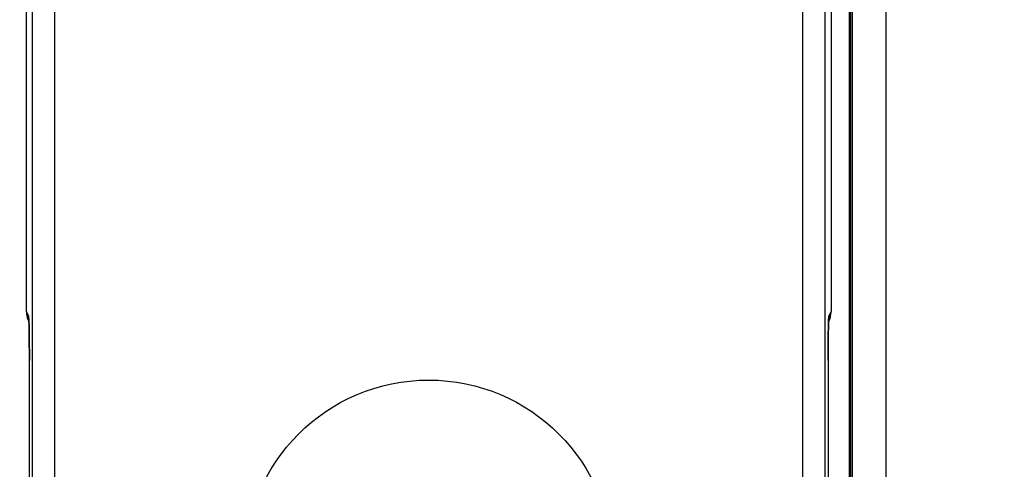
# Model space of a CAD drawing. Header units: inches. Extents: x 0 to 22, y 0 to 17.
# Tile 26 of 42: x 8.881 to 9.763, y 7.937 to 8.34. Entities that reach past the tile are written whole.
import ezdxf

# ---------------------------------------------------------------- set-up
doc = ezdxf.new("R2010")
doc.units = ezdxf.units.IN
doc.header["$LTSCALE"] = 1.21
doc.header["$MEASUREMENT"] = 0
doc.layers.get('0').update_dxf_attribs({"linetype": 'CONTINUOUS'})
doc.layers.add('DIMENSIONS', color=7, linetype='CONTINUOUS')
doc.styles.get("Standard").update_dxf_attribs({"font": 'txt', "width": 0.8})
doc.dimstyles.new('DIMSTYLE_1', dxfattribs={"dimtxt": 0.125, "dimasz": 0.18, "dimexe": 0.18, "dimexo": 0.0625, "dimgap": 0.09, "dimtad": 0, "dimtih": 1, "dimtoh": 1, "dimdec": 3, "dimzin": 4, "dimdsep": 46, "dimtxsty": 'STANDARD', "dimblk": '_FILLED', "dimblk1": '_FILLED', "dimblk2": '_FILLED', "dimcen": 0.09, "dimadec": 0, "dimazin": 0, "dimtp": 0.01, "dimtm": 0.01, "dimtfac": 1, "dimtdec": 3, "dimtofl": 0, "dimtmove": 0, "dimatfit": 3, "dimldrblk": '_FILLED', "dimfxl": 1, "dimtolj": 1, "dimtzin": 4, "dimarcsym": 0})

# ---------------------------------------------------------------- blocks, each defined once
blk = doc.blocks.new('_FILLED')
at = {"color": 0, "linetype": 'BYBLOCK'}
blk.add_solid([(0, 0), (-1, 0.1736), (-1, -0.1736)], dxfattribs=at)
blk = doc.blocks.new('*D1')
at = {"layer": 'DIMENSIONS', "color": 2, "linetype": 'CONTINUOUS'}
for p, q in [((8.30685, 9.33977), (8.30685, 5.62627)), ((9.40328, 7.31528), (9.40328, 5.62627)), ((8.30685, 5.75127), (7.88128, 5.75127)), ((9.40328, 5.75127), (9.76328, 5.75127))]:
    blk.add_line(p, q, dxfattribs=at)
at = {"layer": 'DIMENSIONS', "color": 2, "linetype": 'CONTINUOUS', "xscale": 0.18, "yscale": 0.18, "zscale": 0.18}
blk.add_blockref('_FILLED', (8.30685, 5.75127), dxfattribs=at)
at = {"layer": 'DIMENSIONS', "color": 2, "linetype": 'CONTINUOUS', "xscale": 0.18, "yscale": 0.18, "zscale": 0.18, "rotation": 180}
blk.add_blockref('_FILLED', (9.40328, 5.75127), dxfattribs=at)
at = {"layer": 'DIMENSIONS', "color": 2, "linetype": 'CONTINUOUS', "insert": (7.81878, 5.81377), "char_height": 0.125, "width": 1.325, "attachment_point": 3, "line_spacing_factor": 0.9}
blk.add_mtext('1.096{\\Ftxt.shx;\\W1.000000;\\H0.125000; }[27.85]', dxfattribs=at)
blk = doc.blocks.new('*D3')
at = {"layer": 'DIMENSIONS', "color": 2, "linetype": 'CONTINUOUS'}
for p, q in [((9.36304, 11.42657), (6.95609, 11.42657)), ((7.08109, 11.42657), (7.08109, 9.67933)), ((7.08109, 7.37796), (7.08109, 9.42933)), ((9.34069, 7.37796), (6.95609, 7.37796))]:
    blk.add_line(p, q, dxfattribs=at)
at = {"layer": 'DIMENSIONS', "color": 2, "linetype": 'CONTINUOUS', "xscale": 0.18, "yscale": 0.18, "zscale": 0.18}
for p, rotation in [((7.08109, 11.42657), 90), ((7.08109, 7.37796), 270)]:
    blk.add_blockref('_FILLED', p, dxfattribs=dict(at, rotation=rotation))
at = {"layer": 'DIMENSIONS', "color": 2, "linetype": 'CONTINUOUS', "insert": (7.08109, 9.61683), "char_height": 0.125, "width": 1.425, "attachment_point": 2, "line_spacing_factor": 0.9}
blk.add_mtext('4.049{\\Ftxt.shx;\\W1.000000;\\H0.125000; }[102.83]', dxfattribs=at)

msp = doc.modelspace()

# ---------------------------------------------------------------- linework, layer by layer
at = {"color": 7, "linetype": 'CONTINUOUS'}
for p, q in [((9.65702, 11.45675), (9.65702, 7.34778)), ((9.62702, 11.42175), (9.62702, 7.38278)), ((9.62545, 11.41275), (9.62545, 7.39178)), ((9.62545, 11.41215), (9.62545, 7.39238)), ((9.62457, 7.46673), (9.62457, 11.3378)), ((9.6252, 7.46695), (9.6252, 11.33758)), ((8.8922, 10.94527), (8.8922, 7.85927)), ((8.91219, 10.94527), (8.91219, 7.85927)), ((9.58288, 7.85927), (9.58288, 10.94527)), ((9.60288, 7.85927), (9.60288, 10.94527)), ((8.88704, 8.07858), (8.88704, 10.72595)), ((9.60803, 10.72595), (9.60803, 8.07858)), ((8.88704, 8.07858), (8.88705, 8.07858)), ((8.88899, 8.07469), (8.88705, 8.07858)), ((8.88921, 8.07221), (8.88899, 8.07469)), ((9.60609, 8.07469), (9.60587, 8.0722)), ((9.60803, 8.07858), (9.60609, 8.07469)), ((9.60803, 8.07858), (9.60803, 8.07858)), ((8.8893, 8.06934), (8.88915, 8.06964)), ((8.88918, 8.0722), (8.88918, 8.07218)), ((8.88918, 8.07218), (8.88918, 8.07208)), ((8.88918, 8.07208), (8.8892, 8.0719)), ((8.8892, 8.0719), (8.88921, 8.07165)), ((8.88921, 8.07165), (8.88923, 8.07131)), ((8.88923, 8.07131), (8.88925, 8.07068)), ((8.88925, 8.07068), (8.88929, 8.06989)), ((8.88929, 8.06989), (8.88932, 8.06893)), ((8.88932, 8.06893), (8.88936, 8.06734)), ((8.88936, 8.06734), (8.88941, 8.06532)), ((8.88941, 8.06532), (8.88945, 8.06347)), ((9.60562, 8.06259), (9.60566, 8.06476)), ((9.60566, 8.06476), (9.60571, 8.0671)), ((9.60571, 8.0671), (9.60575, 8.06849)), ((9.60575, 8.06849), (9.60578, 8.06963)), ((9.60592, 8.06964), (9.60577, 8.06934)), ((9.60578, 8.06963), (9.60582, 8.07053)), ((9.60582, 8.07053), (9.60585, 8.07124)), ((9.60585, 8.07124), (9.60587, 8.0716)), ((9.60587, 8.0716), (9.60588, 8.07188)), ((9.6059, 8.07214), (9.6059, 8.07219)), ((8.88945, 8.06347), (8.88948, 8.06124)), ((8.88948, 8.06124), (8.88952, 8.05859)), ((8.88952, 8.05859), (8.88956, 8.05549)), ((8.88956, 8.05549), (8.88958, 8.05315)), ((9.6055, 8.05373), (9.60553, 8.0565)), ((9.60553, 8.0565), (9.60557, 8.05992)), ((9.60557, 8.05992), (9.60562, 8.06259)), ((8.88958, 8.05315), (8.88961, 8.05055)), ((8.88961, 8.05055), (8.88962, 8.04766)), ((8.88962, 8.04766), (8.88965, 8.04285)), ((9.60543, 8.04283), (9.60545, 8.04768)), ((9.60545, 8.04768), (9.60547, 8.05075)), ((9.60547, 8.05075), (9.6055, 8.05373)), ((8.88965, 8.04285), (8.88966, 8.03947)), ((8.88966, 8.03947), (8.88966, 8.03471)), ((9.60542, 8.03951), (9.60543, 8.04283)), ((9.60542, 8.03471), (9.60542, 8.03951)), ((8.88966, 7.85927), (8.88966, 8.03471)), ((8.88966, 8.03471), (8.88966, 8.03471)), ((9.60541, 8.03471), (9.60541, 7.85927)), ((9.60542, 8.03471), (9.60541, 8.03471))]:
    msp.add_line(p, q, dxfattribs=at)
msp.add_lwpolyline([(9.60588, 8.07188), (9.60589, 8.07207), (9.6059, 8.07214)], dxfattribs=at)
msp.add_circle((9.24754, 7.85227), 0.165, dxfattribs=at)
for centre, radius, start, end in [((8.90704, 8.07858), 0.02, 179.99999, 206.56195), ((8.90702, 8.07857), 0.01998, 179.96497, 186.33285), ((8.90702, 8.07857), 0.01997, 186.33237, 205.81872), ((8.90897, 8.07468), 0.01998, 179.96494, 188.25698), ((9.58611, 8.07468), 0.01998, 351.74459, 0.03506), ((9.58803, 8.07858), 0.02, 333.43805, 0.00001), ((9.58806, 8.07857), 0.01997, 334.18128, 353.66763), ((9.58805, 8.07857), 0.01998, 353.66715, 0.03503), ((8.90701, 8.07856), 0.01997, 205.81904, 206.55812), ((9.58806, 8.07856), 0.01997, 333.44188, 334.18096)]:
    msp.add_arc(centre, radius, start, end, dxfattribs=at)
for points, knots in [([(8.88966, 8.03471), (8.88966, 8.03522), (8.88966, 8.03623), (8.88966, 8.03825), (8.88966, 8.04075), (8.88965, 8.04373), (8.88963, 8.04758), (8.8896, 8.05218), (8.88955, 8.05661), (8.88951, 8.05993), (8.88947, 8.0622), (8.88944, 8.06432), (8.8894, 8.06627), (8.88935, 8.06803), (8.88931, 8.0696), (8.88926, 8.07098), (8.88923, 8.07182), (8.88921, 8.07221)], [0, 0, 0, 0, 0.040495, 0.080932, 0.161396, 0.240932, 0.319078, 0.469399, 0.60894, 0.673627, 0.734433, 0.791019, 0.843046, 0.890195, 0.932219, 0.968896, 1, 1, 1, 1]), ([(9.60587, 8.0722), (9.60585, 8.07181), (9.60581, 8.07096), (9.60577, 8.06959), (9.60572, 8.06802), (9.60568, 8.06625), (9.60564, 8.0643), (9.6056, 8.06219), (9.60557, 8.05991), (9.60552, 8.0566), (9.60548, 8.05217), (9.60545, 8.04757), (9.60543, 8.04373), (9.60542, 8.04075), (9.60542, 8.03825), (9.60541, 8.03623), (9.60541, 8.03522), (9.60541, 8.03471)], [0, 0, 0, 0, 0.031152, 0.067869, 0.109926, 0.157099, 0.209143, 0.265739, 0.326549, 0.391234, 0.530752, 0.681034, 0.759155, 0.838663, 0.919098, 0.95952, 1, 1, 1, 1])]:
    msp.add_open_spline(points, degree=3, knots=knots, dxfattribs=at)

# ---------------------------------------------------------------- dimensions: what is measured, and where the dimension line sits
at = {"layer": 'DIMENSIONS', "color": 2, "linetype": 'CONTINUOUS'}
dim = msp.add_linear_dim(base=(7.08109, 7.37796), p1=(9.36304, 11.42657), p2=(9.34069, 7.37796), angle=270, dimstyle='DIMSTYLE_1', dxfattribs=at)
dim.commit()
dim.dimension.update_dxf_attribs({"geometry": '*D3', "text_midpoint": (6.93109, 9.55433), "dimtype": 160})
dim = msp.add_linear_dim(base=(9.40328, 5.75127), p1=(8.30685, 9.33977), p2=(9.40328, 7.31528), dimstyle='DIMSTYLE_1', dxfattribs=at)
dim.commit()
dim.dimension.update_dxf_attribs({"geometry": '*D1', "text_midpoint": (6.85628, 5.75127), "dimtype": 160})

doc.saveas('drawing.dxf')
